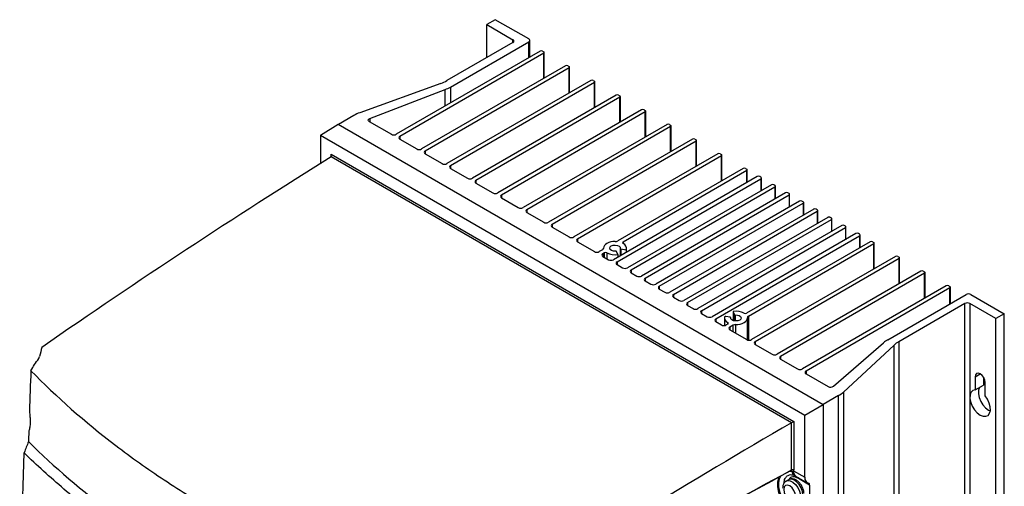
# Model space of a CAD drawing. Header units: millimetres. Extents: x 15358 to 16483, y 10132 to 11382.
# Tile 166 of 166: x 16167 to 16455, y 11245 to 11382. Entities that reach past the tile are written whole.
import ezdxf

# ---------------------------------------------------------------- set-up
doc = ezdxf.new("R2010")
doc.units = ezdxf.units.MM

msp = doc.modelspace()

# ---------------------------------------------------------------- linework, layer by layer
at = {"color": 7, "linetype": 'Continuous', "lineweight": 25}
for p, q in [((16306.43, 11381.51), (16303.96, 11380.09)), ((16303.96, 11380.09), (16311.6, 11375.68)), ((16303.96, 11370.45), (16303.96, 11380.09)), ((16316.19, 11375.88), (16306.43, 11381.51)), ((16311.6, 11374.86), (16292.28, 11363.71)), ((16293.29, 11361.84), (16316.19, 11375.06)), ((16311.6, 11374.86), (16311.6, 11375.68)), ((16316.19, 11370.41), (16316.19, 11375.06)), ((16316.49, 11370.58), (16316.49, 11375.47)), ((16319.52, 11372.33), (16277.44, 11348.04)), ((16320.58, 11371.72), (16278.5, 11347.43)), ((16320.22, 11372.33), (16320.58, 11372.13)), ((16320.58, 11364.37), (16320.58, 11371.72)), ((16320.72, 11364.45), (16320.72, 11371.92)), ((16326.94, 11368.04), (16284.87, 11343.76)), ((16327.65, 11368.04), (16328, 11367.84)), ((16328, 11367.43), (16285.93, 11343.14)), ((16328, 11360.08), (16328, 11367.43)), ((16328.15, 11360.17), (16328.15, 11367.64)), ((16290.51, 11362.89), (16266.8, 11354.34)), ((16334.37, 11363.76), (16292.29, 11339.47)), ((16335.43, 11363.14), (16293.35, 11338.86)), ((16335.07, 11363.76), (16335.43, 11363.55)), ((16335.43, 11355.8), (16335.43, 11363.14)), ((16335.57, 11355.88), (16335.57, 11363.35)), ((16269.7, 11352.67), (16291.75, 11361.12)), ((16291.75, 11356.3), (16291.75, 11361.12)), ((16293.29, 11361.84), (16293.29, 11357.19)), ((16341.79, 11359.47), (16299.72, 11335.18)), ((16342.5, 11359.47), (16342.85, 11359.27)), ((16342.85, 11358.86), (16300.78, 11334.57)), ((16342.85, 11351.51), (16342.85, 11358.86)), ((16343, 11351.6), (16343, 11359.06)), ((16265.03, 11353.53), (16260.53, 11350.93)), ((16349.21, 11355.18), (16307.14, 11330.9)), ((16350.28, 11354.57), (16308.2, 11330.28)), ((16349.92, 11355.18), (16350.28, 11354.98)), ((16350.28, 11347.22), (16350.28, 11354.57)), ((16350.42, 11347.31), (16350.42, 11354.78)), ((16255.26, 11347.75), (16260.47, 11350.97)), ((16260.47, 11350.97), (16402.31, 11269.09)), ((16269.55, 11351.78), (16276.03, 11348.04)), ((16269.7, 11352.67), (16269.7, 11351.69)), ((16356.64, 11350.9), (16314.57, 11326.61)), ((16357.35, 11350.9), (16357.7, 11350.69)), ((16255.26, 11347.75), (16396.91, 11265.97)), ((16255.26, 11347.75), (16255.26, 11339.42)), ((16357.7, 11350.29), (16315.63, 11326)), ((16357.7, 11342.94), (16357.7, 11350.29)), ((16357.85, 11343.02), (16357.85, 11350.49)), ((16278.5, 11347.43), (16278.5, 11346.61)), ((16278.5, 11346.61), (16283.45, 11343.76)), ((16364.06, 11346.61), (16321.99, 11322.32)), ((16365.12, 11346), (16323.05, 11321.71)), ((16364.77, 11346.61), (16365.12, 11346.41)), ((16365.12, 11338.65), (16365.12, 11346)), ((16365.27, 11338.74), (16365.27, 11346.2)), ((16258.45, 11342.22), (16393.72, 11264.13)), ((16258.45, 11341.4), (16258.45, 11342.22)), ((16285.93, 11343.14), (16285.93, 11342.33)), ((16285.93, 11342.33), (16290.88, 11339.47)), ((16371.49, 11342.33), (16329.42, 11318.04)), ((16372.2, 11342.33), (16372.55, 11342.12)), ((16393.02, 11263.72), (16258.46, 11341.41)), ((16372.55, 11341.71), (16330.48, 11317.43)), ((16372.55, 11334.37), (16372.55, 11341.71)), ((16372.7, 11334.45), (16372.7, 11341.92)), ((16293.35, 11338.86), (16293.35, 11338.04)), ((16293.35, 11338.04), (16298.3, 11335.18)), ((16378.91, 11338.04), (16342.25, 11316.87)), ((16379.97, 11337.43), (16343.81, 11316.55)), ((16379.62, 11338.04), (16379.97, 11337.84)), ((16379.97, 11333.89), (16379.97, 11337.43)), ((16380.12, 11333.98), (16380.12, 11337.63)), ((16300.78, 11334.57), (16300.78, 11333.75)), ((16300.78, 11333.75), (16305.73, 11330.9)), ((16383.04, 11335.66), (16340.96, 11311.37)), ((16342.02, 11310.76), (16384.1, 11335.05)), ((16384.1, 11335.46), (16383.74, 11335.66)), ((16384.1, 11335.05), (16384.1, 11331.51)), ((16384.24, 11331.6), (16384.24, 11335.25)), ((16387.16, 11333.28), (16345.08, 11308.99)), ((16346.15, 11308.38), (16388.22, 11332.67)), ((16391.28, 11330.9), (16349.21, 11306.61)), ((16388.22, 11333.08), (16387.86, 11333.28)), ((16388.22, 11332.67), (16388.22, 11329.13)), ((16388.36, 11329.22), (16388.36, 11332.87)), ((16392.34, 11330.7), (16391.99, 11330.9)), ((16392.49, 11326.84), (16392.49, 11330.49)), ((16308.2, 11330.28), (16308.2, 11329.47)), ((16308.2, 11329.47), (16313.15, 11326.61)), ((16350.27, 11306), (16392.34, 11330.29)), ((16395.4, 11328.52), (16353.33, 11304.23)), ((16354.39, 11303.62), (16396.46, 11327.91)), ((16392.34, 11330.29), (16392.34, 11326.75)), ((16396.46, 11328.32), (16396.11, 11328.52)), ((16396.46, 11327.91), (16396.46, 11324.37)), ((16396.61, 11324.46), (16396.61, 11328.11)), ((16315.63, 11326), (16315.63, 11325.18)), ((16315.63, 11325.18), (16320.58, 11322.32)), ((16399.53, 11326.14), (16357.45, 11301.85)), ((16358.51, 11301.24), (16400.59, 11325.53)), ((16400.59, 11325.94), (16400.23, 11326.14)), ((16400.59, 11325.53), (16400.59, 11321.99)), ((16400.73, 11322.08), (16400.73, 11325.73)), ((16403.65, 11323.76), (16361.57, 11299.47)), ((16362.64, 11298.86), (16404.71, 11323.15)), ((16404.71, 11323.56), (16404.35, 11323.76)), ((16404.71, 11323.15), (16404.71, 11319.61)), ((16404.85, 11319.7), (16404.85, 11323.35)), ((16323.05, 11321.71), (16323.05, 11320.9)), ((16323.05, 11320.9), (16328, 11318.04)), ((16407.77, 11321.38), (16365.7, 11297.09)), ((16366.76, 11296.48), (16408.83, 11320.77)), ((16411.89, 11319), (16369.82, 11294.71)), ((16408.83, 11321.18), (16408.48, 11321.38)), ((16408.83, 11320.77), (16408.83, 11317.23)), ((16408.98, 11317.32), (16408.98, 11320.97)), ((16412.95, 11318.8), (16412.6, 11319)), ((16330.48, 11317.43), (16330.48, 11316.61)), ((16330.48, 11316.61), (16335.43, 11313.75)), ((16343.81, 11316.55), (16343.81, 11316.14)), ((16370.88, 11294.1), (16412.95, 11318.39)), ((16416.04, 11316.61), (16379.87, 11295.73)), ((16412.95, 11318.39), (16412.95, 11314.83)), ((16413.1, 11314.91), (16413.1, 11318.59)), ((16416.74, 11316.61), (16417.1, 11316.41)), ((16417.24, 11308.73), (16417.24, 11316.2)), ((16337.79, 11314.3), (16336.84, 11313.75)), ((16338.36, 11313.41), (16337.9, 11313.14)), ((16338.09, 11314.77), (16338.09, 11314.68)), ((16338.09, 11314.7), (16338.09, 11314.73)), ((16338.36, 11312.06), (16338.36, 11313.41)), ((16339.07, 11313.41), (16339.07, 11311.65)), ((16342.3, 11312.9), (16341.9, 11313.78)), ((16342.97, 11314.65), (16342.97, 11312.53)), ((16343.16, 11314.51), (16344.67, 11314.27)), ((16343.16, 11314.51), (16343.16, 11312.64)), ((16344.67, 11314.27), (16344.67, 11313.51)), ((16344.79, 11313.58), (16344.79, 11314.77)), ((16417.1, 11316), (16380.43, 11294.83)), ((16417.1, 11308.65), (16417.1, 11316)), ((16337.9, 11313.14), (16337.9, 11312.32)), ((16337.9, 11312.32), (16339.55, 11311.37)), ((16342.02, 11310.76), (16342.02, 11309.94)), ((16342.3, 11312.9), (16342.3, 11312.15)), ((16423.46, 11312.32), (16381.39, 11288.04)), ((16424.52, 11311.71), (16382.45, 11287.42)), ((16424.17, 11312.32), (16424.52, 11312.12)), ((16424.52, 11304.36), (16424.52, 11311.71)), ((16424.67, 11304.45), (16424.67, 11311.92)), ((16342.02, 11309.94), (16343.67, 11308.99)), ((16346.15, 11308.38), (16346.15, 11307.56)), ((16346.15, 11307.56), (16347.79, 11306.61)), ((16430.89, 11308.04), (16388.81, 11283.75)), ((16431.95, 11307.43), (16389.87, 11283.14)), ((16431.59, 11308.04), (16431.95, 11307.83)), ((16431.95, 11300.08), (16431.95, 11307.43)), ((16432.09, 11300.16), (16432.09, 11307.63)), ((16350.27, 11306), (16350.27, 11305.18)), ((16350.27, 11305.18), (16351.92, 11304.23)), ((16354.39, 11303.62), (16354.39, 11302.8)), ((16354.39, 11302.8), (16356.04, 11301.85)), ((16438.31, 11303.75), (16396.24, 11279.46)), ((16439.37, 11303.14), (16397.3, 11278.85)), ((16439.02, 11303.75), (16439.37, 11303.55)), ((16439.37, 11298.49), (16439.37, 11303.14)), ((16439.52, 11298.57), (16439.52, 11303.34)), ((16358.51, 11301.24), (16358.51, 11300.42)), ((16358.51, 11300.42), (16360.16, 11299.47)), ((16362.64, 11298.86), (16362.64, 11298.04)), ((16421.21, 11288), (16444.11, 11301.22)), ((16445.52, 11301.22), (16455.28, 11295.59)), ((16362.64, 11298.04), (16364.28, 11297.09)), ((16366.76, 11296.48), (16366.76, 11295.66)), ((16375.98, 11296.12), (16375.98, 11293.6)), ((16375.99, 11296.09), (16376.33, 11295.36)), ((16375.99, 11296.09), (16375.99, 11293.6)), ((16443.75, 11298.57), (16424.44, 11287.41)), ((16443.75, 11045.44), (16443.75, 11298.57)), ((16452.81, 11294.16), (16445.17, 11298.57)), ((16445.17, 11298.57), (16445.17, 11045.44)), ((16366.76, 11295.66), (16368.41, 11294.71)), ((16370.88, 11294.1), (16370.88, 11293.28)), ((16370.88, 11293.28), (16372.55, 11292.32)), ((16373.44, 11294.36), (16373.44, 11292.16)), ((16375.07, 11294.63), (16373.81, 11294.82)), ((16375.25, 11294.47), (16375.25, 11294.25)), ((16375.26, 11294.24), (16375.26, 11294.49)), ((16376.33, 11295.36), (16376.33, 11293.51)), ((16376.6, 11295.25), (16376.6, 11293.47)), ((16380.14, 11287.96), (16380.14, 11294.36)), ((16380.43, 11294.83), (16380.43, 11287.88)), ((16455.28, 11295.59), (16452.81, 11294.16)), ((16452.81, 11041.03), (16452.81, 11294.16)), ((16455.28, 11042.46), (16455.28, 11295.59)), ((16374.42, 11292.59), (16373.96, 11292.32)), ((16374.42, 11292.59), (16374.42, 11293)), ((16375.98, 11292.26), (16375.02, 11291.71)), ((16375.02, 11291.71), (16375.02, 11290.89)), ((16375.02, 11290.89), (16379.97, 11288.04)), ((16375.98, 11290.34), (16375.98, 11292.26)), ((16376.71, 11292.43), (16376.71, 11289.92)), ((16382.45, 11287.42), (16382.45, 11286.61)), ((16424.44, 11287.41), (16424.44, 11034.29)), ((16382.45, 11286.61), (16387.4, 11283.75)), ((16405.32, 11274.38), (16419.95, 11287.11)), ((16423.03, 11286.39), (16408.22, 11272.71)), ((16423.03, 11033.26), (16423.03, 11286.39)), ((16389.87, 11283.14), (16389.87, 11282.32)), ((16389.87, 11282.32), (16394.82, 11279.46)), ((16397.3, 11278.85), (16397.3, 11278.03)), ((16397.3, 11278.03), (16403.78, 11274.29)), ((16446.72, 11277.17), (16448.21, 11278.03)), ((16446.72, 11277.17), (16446.72, 11273.33)), ((16449.2, 11277.02), (16449.2, 11274.76)), ((16446.72, 11273.33), (16449.2, 11274.76)), ((16449.69, 11271.62), (16449.69, 11275.46)), ((16406.81, 11271.69), (16402.31, 11269.09)), ((16406.81, 11018.56), (16406.81, 11271.69)), ((16408.22, 11272.71), (16408.22, 11019.58)), ((16396.91, 11265.97), (16402.31, 11269.09)), ((16402.31, 11269.09), (16402.31, 11015.89)), ((16396.91, 11247.79), (16396.91, 11265.97)), ((16393.02, 11249.94), (16393.02, 11263.72)), ((16393.72, 11264.13), (16393.72, 11249.94)), ((16392.19, 11247.08), (16391.48, 11246.67)), ((16392.55, 11249.56), (16393.23, 11249.51)), ((16393.67, 11249.66), (16396.91, 11247.79)), ((16394.4, 11248.06), (16397.65, 11246.18)), ((16398.35, 11245.54), (16395.09, 11247.42)), ((16398.35, 11245.54), (16398.35, 11239.16))]:
    msp.add_line(p, q, dxfattribs=at)
at = {"color": 7, "linetype": 'Continuous', "lineweight": 25, "flags": 128}
for points in [[(16269.55, 11351.78), (16269.41, 11351.88), (16269.31, 11352), (16269.26, 11352.12), (16269.26, 11352.25), (16269.31, 11352.37), (16269.4, 11352.49), (16269.53, 11352.59), (16269.7, 11352.67)], [(16341.52, 11316.71), (16340.84, 11316.68), (16340.19, 11316.57), (16339.59, 11316.39), (16339.07, 11316.14), (16338.64, 11315.84), (16338.33, 11315.49), (16338.14, 11315.12), (16338.09, 11314.73)], [(16341.63, 11313.88), (16340.99, 11313.92), (16340.43, 11314.09), (16340.04, 11314.38), (16339.89, 11314.74), (16339.99, 11315.1), (16340.34, 11315.41), (16340.87, 11315.61), (16341.5, 11315.67), (16342.12, 11315.58), (16342.62, 11315.35), (16342.92, 11315.03), (16342.97, 11314.66)], [(16342.97, 11314.66), (16342.97, 11314.64), (16342.98, 11314.61), (16342.99, 11314.59), (16343.02, 11314.57), (16343.04, 11314.55), (16343.08, 11314.53), (16343.12, 11314.52), (16343.16, 11314.51)], [(16376.19, 11296.26), (16376.14, 11296.26), (16376.09, 11296.24), (16376.05, 11296.22), (16376.02, 11296.2), (16376, 11296.17), (16375.99, 11296.14), (16375.98, 11296.11), (16375.99, 11296.09)], [(16375.25, 11294.47), (16375.25, 11294.5), (16375.25, 11294.52), (16375.23, 11294.55), (16375.21, 11294.57), (16375.18, 11294.59), (16375.15, 11294.61), (16375.11, 11294.62), (16375.07, 11294.63)], [(16376.6, 11295.25), (16377.24, 11295.22), (16377.79, 11295.04), (16378.18, 11294.75), (16378.34, 11294.4), (16378.24, 11294.04), (16377.89, 11293.73), (16377.36, 11293.53), (16376.73, 11293.47), (16376.11, 11293.56), (16375.61, 11293.78), (16375.31, 11294.11), (16375.25, 11294.47)], [(16376.71, 11292.43), (16377.38, 11292.46), (16378.04, 11292.57), (16378.64, 11292.75), (16379.16, 11293), (16379.59, 11293.3), (16379.9, 11293.64), (16380.09, 11294.02), (16380.14, 11294.41)], [(16449.69, 11275.46), (16449.58, 11276.18), (16449.26, 11276.92), (16448.78, 11277.57), (16448.21, 11278.03), (16447.64, 11278.23), (16447.16, 11278.14), (16446.84, 11277.76), (16446.72, 11277.17)], [(16446.72, 11273.33), (16446.04, 11273.11), (16445.53, 11272.58), (16445.25, 11271.78), (16445.22, 11270.79), (16445.45, 11269.69), (16445.9, 11268.56), (16446.55, 11267.52), (16447.35, 11266.63), (16448.21, 11265.99), (16449.07, 11265.64), (16449.86, 11265.61), (16450.52, 11265.9), (16450.97, 11266.5), (16451.2, 11267.34), (16451.17, 11268.37), (16450.89, 11269.49), (16450.38, 11270.6), (16449.69, 11271.62)], [(16448.07, 11274.11), (16448.01, 11274.01), (16447.73, 11273.21), (16447.7, 11272.22), (16447.92, 11271.12), (16448.38, 11269.99), (16449.03, 11268.95), (16449.82, 11268.06), (16450.68, 11267.42), (16451.17, 11267.18)], [(16392.79, 11237.37), (16391.65, 11238.66), (16390.67, 11240.14), (16389.88, 11241.74), (16389.34, 11243.37), (16389.06, 11244.96), (16389.06, 11246.41), (16389.34, 11247.68), (16389.41, 11247.85)], [(16396.41, 11242.62), (16396.28, 11243.62), (16395.89, 11244.68), (16395.29, 11245.66), (16394.55, 11246.47), (16393.73, 11247.01), (16392.94, 11247.24), (16392.26, 11247.12), (16392.19, 11247.08)], [(16390.76, 11244.25), (16390.89, 11243.39), (16391.27, 11242.51), (16391.85, 11241.74), (16392.52, 11241.19), (16393.2, 11240.95), (16393.77, 11241.07), (16394.16, 11241.51), (16394.29, 11242.21), (16394.16, 11243.07), (16393.77, 11243.95), (16393.2, 11244.73), (16392.52, 11245.27), (16391.85, 11245.51), (16391.27, 11245.4), (16390.89, 11244.96), (16390.76, 11244.25)], [(16391.48, 11246.67), (16391.88, 11246.81), (16392.62, 11246.76), (16393.44, 11246.37), (16394.23, 11245.68), (16394.91, 11244.77), (16395.41, 11243.74), (16395.67, 11242.7), (16395.67, 11241.76), (16395.41, 11241.02), (16394.99, 11240.61)]]:
    msp.add_lwpolyline(points, dxfattribs=at)
at = {"color": 7, "linetype": 'Continuous', "lineweight": 25}
for centre, radius, start, end in [((16311.44, 11375.27), 0.437, 290.7834, 69.2166), ((16316.04, 11375.47), 0.437, 290.7834, 69.2166), ((16319.87, 11371.65), 0.769, 62.6097, 117.3903), ((16320.5, 11371.92), 0.218, 290.7834, 69.2166), ((16327.29, 11367.36), 0.769, 62.6097, 117.3903), ((16327.92, 11367.64), 0.218, 290.7834, 69.2166), ((16286.8, 11373.3), 11.04, 289.5982, 299.7298), ((16334.72, 11363.07), 0.769, 62.6097, 117.3903), ((16335.35, 11363.35), 0.218, 290.7834, 69.2166), ((16287.9, 11371.26), 10.85, 290.7686, 299.7858), ((16342.14, 11358.79), 0.769, 62.6097, 117.3903), ((16342.77, 11359.06), 0.218, 290.7834, 69.2166), ((16270.51, 11343.94), 11.04, 109.5982, 119.7298), ((16349.57, 11354.5), 0.769, 62.6097, 117.3903), ((16350.2, 11354.78), 0.218, 290.7834, 69.2166), ((16356.99, 11350.22), 0.769, 62.6097, 117.3903), ((16357.62, 11350.49), 0.218, 290.7834, 69.2166), ((16276.74, 11349.41), 1.54, 242.6097, 297.3903), ((16278.66, 11347.02), 0.437, 110.7834, 249.2166), ((16364.42, 11345.93), 0.769, 62.6097, 117.3903), ((16365.05, 11346.2), 0.218, 290.7834, 69.2166), ((16284.16, 11345.12), 1.54, 242.6097, 297.3903), ((16286.08, 11342.73), 0.437, 110.7834, 249.2166), ((16371.84, 11341.64), 0.769, 62.6097, 117.3903), ((16372.47, 11341.92), 0.218, 290.7834, 69.2166), ((16291.59, 11340.83), 1.54, 242.6097, 297.3903), ((16293.51, 11338.45), 0.437, 110.7834, 249.2166), ((16379.27, 11337.36), 0.769, 62.6097, 117.3903), ((16379.9, 11337.63), 0.218, 290.7834, 69.2166), ((16299.01, 11336.55), 1.54, 242.6097, 297.3903), ((16300.93, 11334.16), 0.437, 110.7834, 249.2166), ((16383.39, 11334.98), 0.769, 62.6097, 117.3903), ((16384.02, 11335.25), 0.218, 290.7834, 69.2166), ((16387.51, 11332.6), 0.769, 62.6097, 117.3903), ((16306.43, 11332.26), 1.54, 242.6097, 297.3903), ((16388.14, 11332.87), 0.218, 290.7834, 69.2166), ((16391.63, 11330.22), 0.769, 62.6097, 117.3903), ((16392.26, 11330.49), 0.218, 290.7834, 69.2166), ((16308.36, 11329.88), 0.437, 110.7834, 249.2166), ((16395.76, 11327.84), 0.769, 62.6097, 117.3903), ((16396.39, 11328.11), 0.218, 290.7834, 69.2166), ((16313.86, 11327.98), 1.54, 242.6097, 297.3903), ((16315.78, 11325.59), 0.437, 110.7834, 249.2166), ((16399.88, 11325.46), 0.769, 62.6097, 117.3903), ((16400.51, 11325.73), 0.218, 290.7834, 69.2166), ((16321.28, 11323.69), 1.54, 242.6097, 297.3903), ((16404, 11323.08), 0.769, 62.6097, 117.3903), ((16404.63, 11323.35), 0.218, 290.7834, 69.2166), ((16323.21, 11321.3), 0.437, 110.7834, 249.2166), ((16408.12, 11320.7), 0.769, 62.6097, 117.3903), ((16408.75, 11320.97), 0.218, 290.7834, 69.2166), ((16412.25, 11318.32), 0.769, 62.6097, 117.3903), ((16328.71, 11319.4), 1.54, 242.6097, 297.3903), ((16330.63, 11317.02), 0.437, 110.7834, 249.2166), ((16341.57, 11318.16), 1.45, 268.039, 297.9661), ((16343.88, 11316.34), 0.218, 110.7834, 249.2166), ((16343.28, 11314.76), 1.47, 340.5449, 69.2572), ((16412.88, 11318.59), 0.218, 290.7834, 69.2166), ((16416.39, 11315.93), 0.769, 62.6097, 117.3903), ((16417.02, 11316.2), 0.218, 290.7834, 69.2166), ((16336.13, 11315.12), 1.54, 242.6097, 297.3903), ((16337.59, 11314.76), 0.495, 294.0226, 356.5416), ((16338.71, 11312.72), 0.769, 62.6097, 117.3903), ((16341.43, 11317.97), 5.14, 242.6429, 279.773), ((16341.67, 11313.61), 0.281, 37.4237, 100.0428), ((16338.06, 11312.73), 0.437, 110.7834, 249.2166), ((16340.26, 11312.74), 1.54, 242.6097, 297.3903), ((16342.18, 11310.35), 0.437, 110.7834, 249.2166), ((16423.81, 11311.64), 0.769, 62.6097, 117.3903), ((16424.44, 11311.92), 0.218, 290.7834, 69.2166), ((16344.38, 11310.36), 1.54, 242.6097, 297.3903), ((16346.3, 11307.97), 0.437, 110.7834, 249.2166), ((16431.24, 11307.36), 0.769, 62.6097, 117.3903), ((16431.87, 11307.63), 0.218, 290.7834, 69.2166), ((16348.5, 11307.98), 1.54, 242.6097, 297.3903), ((16350.42, 11305.59), 0.437, 110.7834, 249.2166), ((16352.62, 11305.6), 1.54, 242.6097, 297.3903), ((16354.55, 11303.21), 0.437, 110.7834, 249.2166), ((16356.75, 11303.22), 1.54, 242.6097, 297.3903), ((16438.66, 11303.07), 0.769, 62.6097, 117.3903), ((16439.29, 11303.34), 0.218, 290.7834, 69.2166), ((16358.67, 11300.83), 0.437, 110.7834, 249.2166), ((16360.87, 11300.84), 1.54, 242.6097, 297.3903), ((16362.79, 11298.45), 0.437, 110.7834, 249.2166), ((16444.82, 11299.86), 1.54, 62.6097, 117.3903), ((16364.99, 11298.46), 1.54, 242.6097, 297.3903), ((16366.91, 11296.07), 0.437, 110.7834, 249.2166), ((16376.82, 11291.24), 5.07, 62.4633, 97.1347), ((16444.46, 11297.2), 1.54, 62.6097, 117.3903), ((16369.11, 11296.08), 1.54, 242.6097, 297.3903), ((16371.04, 11293.69), 0.437, 110.7834, 249.2166), ((16374.99, 11294.41), 1.52, 168.5098, 248.2246), ((16373.73, 11294.55), 0.282, 74.1872, 145.9298), ((16376.55, 11295.53), 0.281, 217.4198, 280.0418), ((16379.51, 11296.41), 0.769, 242.6097, 297.3903), ((16380.63, 11294.38), 0.495, 114.0226, 176.5416), ((16373.26, 11293.69), 1.54, 242.6097, 297.3903), ((16374.35, 11292.79), 0.218, 290.7834, 69.2166), ((16375.18, 11291.3), 0.437, 110.7834, 249.2166), ((16376.66, 11290.98), 1.45, 88.039, 117.9661), ((16380.68, 11289.4), 1.54, 242.6097, 297.3903), ((16382.6, 11287.01), 0.437, 110.7834, 249.2166), ((16425.2, 11281), 8.05, 119.7124, 130.7124), ((16428.33, 11280.57), 7.88, 119.6223, 132.3191), ((16388.11, 11285.11), 1.54, 242.6097, 297.3903), ((16390.03, 11282.73), 0.437, 110.7834, 249.2166), ((16395.53, 11280.83), 1.54, 242.6097, 297.3903), ((16397.45, 11278.44), 0.437, 110.7834, 249.2166), ((16404.47, 11275.59), 1.47, 241.761, 304.8549), ((16402.91, 11278.53), 7.88, 299.6223, 312.3191), ((16393.37, 11249.25), 0.77, 62.6565, 116.7662), ((16392.91, 11249.4), 0.335, 18.6378, 78.7905), ((16394.68, 11249.55), 1.45, 181.8272, 239.7592), ((16394.86, 11249.38), 1.39, 173.9034, 234.8156), ((16395.35, 11249.46), 1.69, 173.0439, 235.6439), ((16393.92, 11247.68), 0.7, 0.4691, 24.3037), ((16394.04, 11247.64), 0.686, 359.4189, 22.919), ((16394.39, 11247.44), 0.7, 358.9262, 21.1477)]:
    msp.add_arc(centre, radius, start, end, dxfattribs=at)
for centre, major_axis, ratio, start_param, end_param in [((16258.1, 11342.02), (-0.354, 0.612), 0.577335, 3.161764, 4.712348), ((16286.42, 9732.09), (970.14, 1739.71), 0.567218, 0.7971, 0.858333), ((16421.98, 9653.84), (1022.3, 1709.58), 0.587369, 0.814564, 0.875796), ((16393.37, 11263.92), (0.5, 0.289), 0.00007, 3.923697, 5.497747), ((16399.43, 11249.2), (1.8, 3), 0.587369, 2.36515, 3.346915), ((16397.63, 11245.14), (0.513, 0.858), 0.587369, 5.506743, 6.488508)]:
    msp.add_ellipse(centre, major_axis=major_axis, ratio=ratio, start_param=start_param, end_param=end_param, dxfattribs=at)
for points in [[(16258.46, 11341.41), (16258.46, 11341.41), (16258.46, 11341.41), (16258.46, 11341.41)], [(16173.85, 11285.77), (16173.6, 11284.89), (16173.35, 11284.01), (16173.1, 11283.13)], [(16170.61, 11278.94), (16171.3, 11280.15), (16172.07, 11281.34), (16172.93, 11282.51)], [(16172.93, 11282.51), (16172.99, 11282.71), (16173.05, 11282.92), (16173.1, 11283.13)], [(16170.61, 11278.94), (16170.46, 11274.98), (16170.32, 11271.02), (16170.19, 11267.06)], [(16170.19, 11267.06), (16170.19, 11266.93), (16170.2, 11266.78), (16170.22, 11266.63)], [(16170.05, 11261.35), (16170.03, 11261.26), (16170.01, 11261.15), (16170, 11261.03)], [(16393.02, 11263.72), (16393.02, 11263.72), (16393.02, 11263.72), (16393.02, 11263.72)], [(16170, 11261.03), (16169.97, 11260.1), (16169.95, 11259.16), (16169.92, 11258.22)], [(16169.92, 11258.22), (16169.47, 11257.14), (16169.06, 11256.06), (16168.69, 11254.98)], [(16167.76, 11153.55), (16167.34, 11186.93), (16167.63, 11220.74), (16168.64, 11254.95)], [(16305.2, 11202.11), (16334.47, 11218.08), (16363.75, 11234.03), (16393.02, 11249.94)], [(16393.67, 11249.66), (16393.71, 11249.74), (16393.72, 11249.83), (16393.72, 11249.94)], [(16392.79, 11249.69), (16363.57, 11233.8), (16334.34, 11217.87), (16305.12, 11201.92)], [(16393.23, 11249.51), (16393.32, 11249.49), (16393.4, 11249.5), (16393.48, 11249.53)], [(16393.48, 11249.53), (16393.55, 11249.56), (16393.61, 11249.61), (16393.67, 11249.66)], [(16394.72, 11247.63), (16394.69, 11247.65), (16394.66, 11247.67), (16394.62, 11247.68)], [(16395.09, 11247.42), (16394.97, 11247.49), (16394.85, 11247.56), (16394.72, 11247.63)]]:
    msp.add_open_spline(points, degree=3, dxfattribs=at)
for points, knots in [([(16170.61, 11278.94), (16178.1, 11271.3), (16186.38, 11264.01), (16199.99, 11253.62), (16204.71, 11250.27), (16214.49, 11243.79), (16219.56, 11240.65), (16227.42, 11236.12), (16230.09, 11234.63), (16235.5, 11231.72), (16238.24, 11230.3), (16246.58, 11226.12), (16252.27, 11223.47), (16269.77, 11215.89), (16281.98, 11211.33), (16294.75, 11207.28)], [0, 0, 0, 0, 0.25, 0.25, 0.375, 0.375, 0.5, 0.5, 0.5625, 0.5625, 0.625, 0.625, 0.75, 0.75, 1, 1, 1, 1]), ([(16170.22, 11266.63), (16170.26, 11266.38), (16170.29, 11266.13), (16170.34, 11265.62), (16170.36, 11265.38), (16170.41, 11264.65), (16170.41, 11264.18), (16170.39, 11263.29), (16170.35, 11262.86), (16170.23, 11262.06), (16170.15, 11261.69), (16170.05, 11261.35)], [0, 0, 0, 0, 0.125, 0.125, 0.25, 0.25, 0.5, 0.5, 0.75, 0.75, 1, 1, 1, 1]), ([(16169.92, 11258.22), (16177.4, 11250.83), (16185.66, 11243.76), (16196.95, 11235.31), (16199.25, 11233.64), (16203.96, 11230.34), (16206.37, 11228.71), (16213.69, 11223.9), (16218.75, 11220.79), (16229.19, 11214.76), (16234.58, 11211.84), (16242.92, 11207.61), (16245.74, 11206.22), (16251.46, 11203.51), (16254.35, 11202.18), (16268.97, 11195.66), (16281.22, 11190.9), (16294.02, 11186.58)], [0, 0, 0, 0, 0.25, 0.25, 0.3125, 0.3125, 0.375, 0.375, 0.5, 0.5, 0.625, 0.625, 0.6875, 0.6875, 0.75, 0.75, 1, 1, 1, 1]), ([(16290.37, 11184.67), (16277.86, 11188.94), (16265.88, 11193.64), (16251.56, 11200.05), (16248.73, 11201.36), (16243.13, 11204.03), (16240.37, 11205.4), (16232.21, 11209.55), (16226.93, 11212.41), (16216.69, 11218.32), (16211.73, 11221.37), (16204.53, 11226.09), (16202.17, 11227.68), (16197.54, 11230.91), (16195.28, 11232.54), (16188.62, 11237.5), (16184.36, 11240.88), (16178.26, 11246.07), (16176.27, 11247.82), (16172.38, 11251.35), (16170.49, 11253.14), (16168.64, 11254.95)], [0, 0, 0, 0, 0.25, 0.25, 0.3125, 0.3125, 0.375, 0.375, 0.5, 0.5, 0.625, 0.625, 0.6875, 0.6875, 0.75, 0.75, 0.875, 0.875, 0.9375, 0.9375, 1, 1, 1, 1]), ([(16393.02, 11249.94), (16393.02, 11249.9), (16393.01, 11249.81), (16392.97, 11249.74), (16392.93, 11249.72), (16392.92, 11249.72)], [0, 0, 0, 0, 0.4238177, 0.8475867, 1, 1, 1, 1]), ([(16393.23, 11237.83), (16392.85, 11238.21), (16392.01, 11239.04), (16390.91, 11240.62), (16390.02, 11242.39), (16389.46, 11244.15), (16389.29, 11245.75), (16389.42, 11247.13), (16389.75, 11247.8), (16389.92, 11248.13)], [0, 0, 0, 0, 0.131133, 0.290478, 0.441863, 0.591162, 0.739867, 0.871668, 1, 1, 1, 1]), ([(16390.94, 11246.17), (16390.94, 11246.28), (16390.89, 11246.87), (16391.24, 11247.7), (16391.98, 11248.4), (16392.72, 11248.65), (16393.18, 11248.52), (16393.26, 11248.5)], [0, 0, 0, 0, 0.074021, 0.369346, 0.660179, 0.938813, 1, 1, 1, 1]), ([(16396.71, 11243.03), (16396.7, 11243.2), (16396.68, 11243.7), (16396.44, 11244.54), (16395.96, 11245.49), (16395.3, 11246.33), (16394.54, 11246.95), (16393.73, 11247.3), (16392.96, 11247.35), (16392.41, 11247.25), (16392.2, 11247.07), (16392.18, 11247.05)], [0, 0, 0, 0, 0.076577, 0.21312, 0.349566, 0.487048, 0.627716, 0.756292, 0.873801, 0.986137, 1, 1, 1, 1]), ([(16394.62, 11247.68), (16394.34, 11247.8), (16393.77, 11248.04), (16393.03, 11247.92), (16392.51, 11247.55), (16392.36, 11247.12), (16392.31, 11246.95)], [0, 0, 0, 0, 0.274345, 0.548614, 0.82499, 1, 1, 1, 1]), ([(16392.92, 11249.72), (16392.9, 11249.71), (16392.86, 11249.68), (16392.81, 11249.69), (16392.79, 11249.69)], [0, 0, 0, 0, 0.497475, 1, 1, 1, 1]), ([(16392.92, 11249.71), (16392.92, 11249.71), (16392.95, 11249.73), (16393, 11249.72), (16392.98, 11249.73), (16392.98, 11249.73)], [0, 0, 0, 0, 0.143183, 0.995708, 1, 1, 1, 1]), ([(16393.27, 11248.52), (16393.33, 11248.52), (16393.48, 11248.51), (16393.77, 11248.38), (16393.95, 11248.29)], [0, 0, 0, 0, 0.367357, 1, 1, 1, 1]), ([(16393.92, 11248.31), (16393.95, 11248.29), (16394, 11248.27), (16394.04, 11248.25), (16394.05, 11248.24)], [0, 0, 0, 0, 0.780785, 1, 1, 1, 1]), ([(16394.05, 11248.24), (16394.07, 11248.23), (16394.18, 11248.16), (16394.28, 11248.11), (16394.36, 11248.06)], [0, 0, 0, 0, 0.1402892, 1, 1, 1, 1]), ([(16391.48, 11246.65), (16391.45, 11246.64), (16391.18, 11246.53), (16390.83, 11246.09), (16390.51, 11245.42), (16390.48, 11244.91), (16390.46, 11244.66)], [0, 0, 0, 0, 0.048451, 0.375, 0.690701, 1, 1, 1, 1])]:
    msp.add_open_spline(points, degree=3, knots=knots, dxfattribs=at)

doc.saveas('drawing.dxf')
